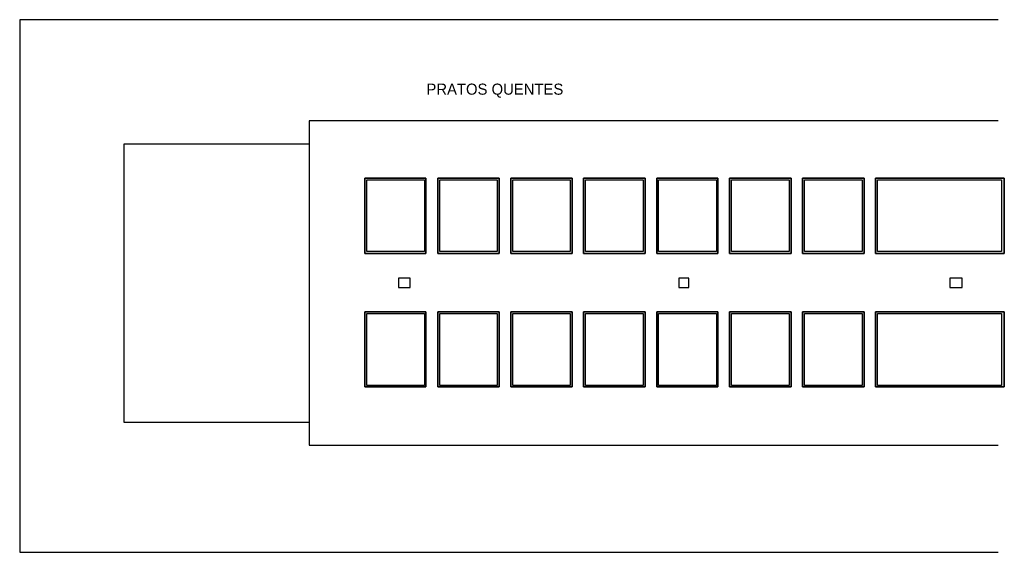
# Model space of a CAD drawing. Header units: millimetres. Extents: x 481 to 729890, y -1 to 83.
# Tile 6 of 60: x 507 to 524, y 21 to 30. Entities that reach past the tile are written whole.
import ezdxf

# ---------------------------------------------------------------- set-up
doc = ezdxf.new("R2010")
doc.units = ezdxf.units.MM
doc.header["$MEASUREMENT"] = 0
doc.styles.add('CenturyGothic', font='GOTHIC.TTF')

msp = doc.modelspace()

# ---------------------------------------------------------------- linework, layer by layer
at = {"color": 7, "linetype": 'Continuous'}
for p, q in [((523.5709, 29.8286), (506.7619, 29.8286)), ((506.7619, 29.8286), (506.7619, 20.6786)), ((523.5709, 28.0916), (511.7329, 28.0916)), ((511.7329, 28.0916), (511.7329, 22.5176)), ((511.7329, 27.6926), (508.5529, 27.6926)), ((508.5529, 27.6926), (508.5529, 22.9166)), ((512.6899, 27.1076), (513.7399, 27.1076)), ((512.6899, 25.8146), (512.6899, 27.1076)), ((513.7399, 27.1076), (513.7399, 25.8146)), ((513.9439, 25.8146), (513.9439, 27.1076)), ((513.9439, 27.1076), (514.9999, 27.1076)), ((514.9999, 27.1076), (514.9999, 25.8146)), ((515.1979, 25.8146), (515.1979, 27.1076)), ((515.1979, 27.1076), (516.2539, 27.1076)), ((516.2539, 27.1076), (516.2539, 25.8146)), ((516.4489, 25.8146), (516.4489, 27.1076)), ((516.4489, 27.1076), (517.5079, 27.1076)), ((517.5079, 27.1076), (517.5079, 25.8146)), ((517.7059, 25.8146), (517.7059, 27.1076)), ((517.7059, 27.1076), (518.7559, 27.1076)), ((518.7559, 27.1076), (518.7559, 25.8146)), ((518.9569, 25.8146), (518.9569, 27.1076)), ((518.9569, 27.1076), (520.0159, 27.1076)), ((520.0159, 27.1076), (520.0159, 25.8146)), ((520.2109, 25.8146), (520.2109, 27.1076)), ((520.2109, 27.1076), (521.2699, 27.1076)), ((521.2699, 27.1076), (521.2699, 25.8146)), ((521.4619, 25.8146), (521.4619, 27.1076)), ((521.4619, 27.1076), (523.6759, 27.1076)), ((523.6759, 27.1076), (523.6759, 25.8146)), ((513.7399, 25.8146), (512.6899, 25.8146)), ((514.9999, 25.8146), (513.9439, 25.8146)), ((516.2539, 25.8146), (515.1979, 25.8146)), ((517.5079, 25.8146), (516.4489, 25.8146)), ((518.7559, 25.8146), (517.7059, 25.8146)), ((520.0159, 25.8146), (518.9569, 25.8146)), ((521.2699, 25.8146), (520.2109, 25.8146)), ((523.6759, 25.8146), (521.4619, 25.8146)), ((512.6899, 23.5196), (512.6899, 24.8126)), ((512.6899, 24.8126), (513.7399, 24.8126)), ((513.7399, 24.8126), (513.7399, 23.5196)), ((513.9439, 23.5196), (513.9439, 24.8126)), ((513.9439, 24.8126), (514.9999, 24.8126)), ((514.9999, 24.8126), (514.9999, 23.5196)), ((515.1979, 23.5196), (515.1979, 24.8126)), ((515.1979, 24.8126), (516.2539, 24.8126)), ((516.2539, 24.8126), (516.2539, 23.5196)), ((516.4489, 23.5196), (516.4489, 24.8126)), ((516.4489, 24.8126), (517.5079, 24.8126)), ((517.5079, 24.8126), (517.5079, 23.5196)), ((517.7059, 23.5196), (517.7059, 24.8126)), ((517.7059, 24.8126), (518.7559, 24.8126)), ((518.7559, 24.8126), (518.7559, 23.5196)), ((518.9569, 23.5196), (518.9569, 24.8126)), ((518.9569, 24.8126), (520.0159, 24.8126)), ((520.0159, 24.8126), (520.0159, 23.5196)), ((520.2109, 23.5196), (520.2109, 24.8126)), ((520.2109, 24.8126), (521.2699, 24.8126)), ((521.2699, 24.8126), (521.2699, 23.5196)), ((521.4619, 23.5196), (521.4619, 24.8126)), ((521.4619, 24.8126), (523.6759, 24.8126)), ((523.6759, 24.8126), (523.6759, 23.5196)), ((513.7399, 23.5196), (512.6899, 23.5196)), ((514.9999, 23.5196), (513.9439, 23.5196)), ((516.2539, 23.5196), (515.1979, 23.5196)), ((517.5079, 23.5196), (516.4489, 23.5196)), ((518.7559, 23.5196), (517.7059, 23.5196)), ((520.0159, 23.5196), (518.9569, 23.5196)), ((521.2699, 23.5196), (520.2109, 23.5196)), ((523.6759, 23.5196), (521.4619, 23.5196)), ((508.5529, 22.9166), (511.7329, 22.9166)), ((511.7329, 22.5176), (523.5709, 22.5176)), ((506.7619, 20.6786), (523.5709, 20.6786))]:
    msp.add_line(p, q, dxfattribs=at)
at = {"color": 7}
for p, q in [((512.6899, 27.1076), (512.6899, 25.8146)), ((513.7399, 27.1076), (512.6899, 27.1076)), ((512.7229, 27.0776), (513.7159, 27.0776)), ((512.7229, 25.8476), (512.7229, 27.0776)), ((513.7159, 27.0776), (513.7159, 25.8476)), ((513.7399, 25.8146), (513.7399, 27.1076)), ((513.9439, 27.1076), (513.9439, 25.8146)), ((514.9999, 27.1076), (513.9439, 27.1076)), ((513.9769, 27.0776), (514.9669, 27.0776)), ((513.9769, 25.8476), (513.9769, 27.0776)), ((514.9669, 27.0776), (514.9669, 25.8476)), ((514.9999, 25.8146), (514.9999, 27.1076)), ((515.1979, 27.1076), (515.1979, 25.8146)), ((516.2539, 27.1076), (515.1979, 27.1076)), ((515.2309, 27.0776), (516.2209, 27.0776)), ((515.2309, 25.8476), (515.2309, 27.0776)), ((516.2209, 27.0776), (516.2209, 25.8476)), ((516.2539, 25.8146), (516.2539, 27.1076)), ((516.4489, 27.1076), (516.4489, 25.8146)), ((517.5079, 27.1076), (516.4489, 27.1076)), ((516.4819, 27.0776), (517.4749, 27.0776)), ((516.4819, 25.8476), (516.4819, 27.0776)), ((517.4749, 27.0776), (517.4749, 25.8476)), ((517.5079, 25.8146), (517.5079, 27.1076)), ((517.7059, 27.1076), (517.7059, 25.8146)), ((518.7559, 27.1076), (517.7059, 27.1076)), ((517.7359, 27.0776), (518.7319, 27.0776)), ((517.7359, 25.8476), (517.7359, 27.0776)), ((518.7319, 27.0776), (518.7319, 25.8476)), ((518.7559, 25.8146), (518.7559, 27.1076)), ((518.9569, 27.1076), (518.9569, 25.8146)), ((520.0159, 27.1076), (518.9569, 27.1076)), ((518.9899, 27.0776), (519.9829, 27.0776)), ((518.9899, 25.8476), (518.9899, 27.0776)), ((519.9829, 27.0776), (519.9829, 25.8476)), ((520.0159, 25.8146), (520.0159, 27.1076)), ((520.2109, 27.1076), (520.2109, 25.8146)), ((521.2699, 27.1076), (520.2109, 27.1076)), ((520.2439, 27.0776), (521.2369, 27.0776)), ((520.2439, 25.8476), (520.2439, 27.0776)), ((521.2369, 27.0776), (521.2369, 25.8476)), ((521.2699, 25.8146), (521.2699, 27.1076)), ((521.4619, 27.1076), (521.4619, 25.8146)), ((523.6759, 27.1076), (521.4619, 27.1076)), ((521.4949, 27.0776), (523.6279, 27.0776)), ((521.4949, 25.8476), (521.4949, 27.0776)), ((523.6279, 27.0776), (523.6279, 25.8476)), ((523.6759, 25.8146), (523.6759, 27.1076)), ((512.6899, 25.8146), (513.7399, 25.8146)), ((513.7159, 25.8476), (512.7229, 25.8476)), ((513.9439, 25.8146), (514.9999, 25.8146)), ((514.9669, 25.8476), (513.9769, 25.8476)), ((515.1979, 25.8146), (516.2539, 25.8146)), ((516.2209, 25.8476), (515.2309, 25.8476)), ((516.4489, 25.8146), (517.5079, 25.8146)), ((517.4749, 25.8476), (516.4819, 25.8476)), ((517.7059, 25.8146), (518.7559, 25.8146)), ((518.7319, 25.8476), (517.7359, 25.8476)), ((518.9569, 25.8146), (520.0159, 25.8146)), ((519.9829, 25.8476), (518.9899, 25.8476)), ((520.2109, 25.8146), (521.2699, 25.8146)), ((521.2369, 25.8476), (520.2439, 25.8476)), ((521.4619, 25.8146), (523.6759, 25.8146)), ((523.6279, 25.8476), (521.4949, 25.8476)), ((513.4669, 25.3886), (513.2719, 25.3886)), ((513.2719, 25.3886), (513.2719, 25.2296)), ((513.4669, 25.2296), (513.4669, 25.3886)), ((518.2549, 25.3886), (518.0869, 25.3886)), ((518.0869, 25.3886), (518.0869, 25.2296)), ((518.2549, 25.2296), (518.2549, 25.3886)), ((522.9529, 25.3886), (522.7429, 25.3886)), ((522.7429, 25.3886), (522.7429, 25.2296)), ((522.9529, 25.2296), (522.9529, 25.3886)), ((513.2719, 25.2296), (513.4669, 25.2296)), ((518.0869, 25.2296), (518.2549, 25.2296)), ((522.7429, 25.2296), (522.9529, 25.2296)), ((513.7399, 24.8126), (512.6899, 24.8126)), ((512.6899, 24.8126), (512.6899, 23.5196)), ((512.7229, 23.5436), (512.7229, 24.7796)), ((512.7229, 24.7796), (513.7159, 24.7796)), ((513.7159, 24.7796), (513.7159, 23.5436)), ((513.7399, 23.5196), (513.7399, 24.8126)), ((514.9999, 24.8126), (513.9439, 24.8126)), ((513.9439, 24.8126), (513.9439, 23.5196)), ((513.9769, 23.5436), (513.9769, 24.7796)), ((513.9769, 24.7796), (514.9669, 24.7796)), ((514.9669, 24.7796), (514.9669, 23.5436)), ((514.9999, 23.5196), (514.9999, 24.8126)), ((516.2539, 24.8126), (515.1979, 24.8126)), ((515.1979, 24.8126), (515.1979, 23.5196)), ((515.2309, 23.5436), (515.2309, 24.7796)), ((515.2309, 24.7796), (516.2209, 24.7796)), ((516.2209, 24.7796), (516.2209, 23.5436)), ((516.2539, 23.5196), (516.2539, 24.8126)), ((517.5079, 24.8126), (516.4489, 24.8126)), ((516.4489, 24.8126), (516.4489, 23.5196)), ((516.4819, 23.5436), (516.4819, 24.7796)), ((516.4819, 24.7796), (517.4749, 24.7796)), ((517.4749, 24.7796), (517.4749, 23.5436)), ((517.5079, 23.5196), (517.5079, 24.8126)), ((518.7559, 24.8126), (517.7059, 24.8126)), ((517.7059, 24.8126), (517.7059, 23.5196)), ((517.7359, 23.5436), (517.7359, 24.7796)), ((517.7359, 24.7796), (518.7319, 24.7796)), ((518.7319, 24.7796), (518.7319, 23.5436)), ((518.7559, 23.5196), (518.7559, 24.8126)), ((520.0159, 24.8126), (518.9569, 24.8126)), ((518.9569, 24.8126), (518.9569, 23.5196)), ((518.9899, 23.5436), (518.9899, 24.7796)), ((518.9899, 24.7796), (519.9829, 24.7796)), ((519.9829, 24.7796), (519.9829, 23.5436)), ((520.0159, 23.5196), (520.0159, 24.8126)), ((521.2699, 24.8126), (520.2109, 24.8126)), ((520.2109, 24.8126), (520.2109, 23.5196)), ((520.2439, 23.5436), (520.2439, 24.7796)), ((520.2439, 24.7796), (521.2369, 24.7796)), ((521.2369, 24.7796), (521.2369, 23.5436)), ((521.2699, 23.5196), (521.2699, 24.8126)), ((523.6759, 24.8126), (521.4619, 24.8126)), ((521.4619, 24.8126), (521.4619, 23.5196)), ((521.4949, 23.5436), (521.4949, 24.7796)), ((521.4949, 24.7796), (523.6279, 24.7796)), ((523.6279, 24.7796), (523.6279, 23.5436)), ((523.6759, 23.5196), (523.6759, 24.8126)), ((512.6899, 23.5196), (513.7399, 23.5196)), ((513.7159, 23.5436), (512.7229, 23.5436)), ((513.9439, 23.5196), (514.9999, 23.5196)), ((514.9669, 23.5436), (513.9769, 23.5436)), ((515.1979, 23.5196), (516.2539, 23.5196)), ((516.2209, 23.5436), (515.2309, 23.5436)), ((516.4489, 23.5196), (517.5079, 23.5196)), ((517.4749, 23.5436), (516.4819, 23.5436)), ((517.7059, 23.5196), (518.7559, 23.5196)), ((518.7319, 23.5436), (517.7359, 23.5436)), ((518.9569, 23.5196), (520.0159, 23.5196)), ((519.9829, 23.5436), (518.9899, 23.5436)), ((520.2109, 23.5196), (521.2699, 23.5196)), ((521.2369, 23.5436), (520.2439, 23.5436)), ((521.4619, 23.5196), (523.6759, 23.5196)), ((523.6279, 23.5436), (521.4949, 23.5436))]:
    msp.add_line(p, q, dxfattribs=at)

# ---------------------------------------------------------------- texts
at = {"color": 7, "insert": (513.7489, 28.4875), "char_height": 0.190662, "width": 3.728006, "attachment_point": 7, "line_spacing_factor": 0.798, "style": 'CenturyGothic'}
msp.add_mtext('PRATOS QUENTES', dxfattribs=at)

doc.saveas('drawing.dxf')
